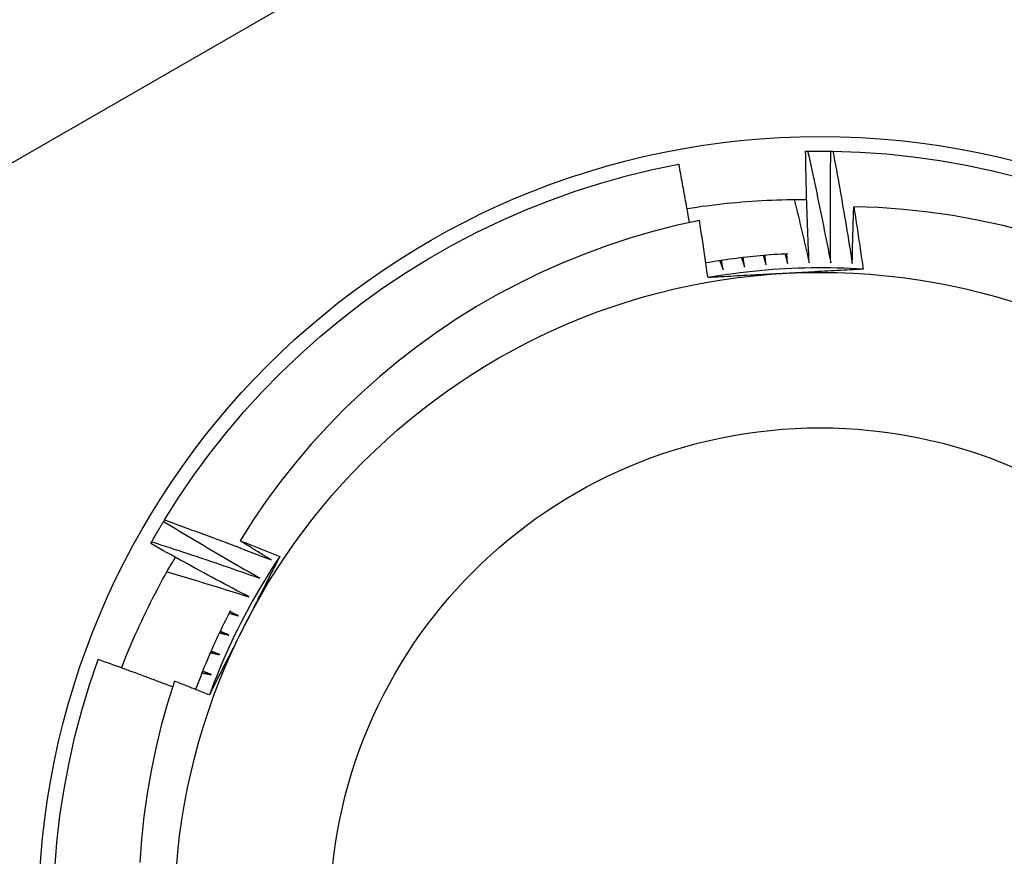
# Model space of a CAD drawing. Header units: inches. Extents: x 48.1 to 120.1, y 31.5 to 55.7.
# Tile 35 of 82: x 68.767 to 68.966, y 53.177 to 53.346. Entities that reach past the tile are written whole.
import ezdxf

# ---------------------------------------------------------------- set-up
doc = ezdxf.new("R2010")
doc.units = ezdxf.units.IN
doc.header["$MEASUREMENT"] = 0
doc.layers.add('Visible Edges(ANSI)', color=7, linetype='Continuous', lineweight=25)
doc.layers.add('Visible Tangent Edges(ANSI)', color=7, linetype='Continuous', lineweight=25)

msp = doc.modelspace()

# ---------------------------------------------------------------- linework, layer by layer
at = {"layer": 'Visible Edges(ANSI)'}
for p, q in [((68.92588, 53.31951), (68.92629, 53.31952)), ((68.931, 53.31953), (68.93141, 53.31952)), ((68.79569, 53.24439), (68.7959, 53.24475)), ((68.79312, 53.23997), (68.79332, 53.24033))]:
    msp.add_line(p, q, dxfattribs=at)
at = {"layer": 'Visible Edges(ANSI)', "flags": 128}
for points in [[(68.92659, 53.2969), (68.92655, 53.29785), (68.92651, 53.29879), (68.92647, 53.29973), (68.92643, 53.30067), (68.92639, 53.30161), (68.92635, 53.30255), (68.92631, 53.30349), (68.92628, 53.30444), (68.92624, 53.30538), (68.92621, 53.30632), (68.92618, 53.30726), (68.92615, 53.3082), (68.92612, 53.30915), (68.92609, 53.31009), (68.92607, 53.31103), (68.92604, 53.31197), (68.92602, 53.31292), (68.92599, 53.31386), (68.92597, 53.3148), (68.92595, 53.31574), (68.92593, 53.31669), (68.92591, 53.31763), (68.9259, 53.31857), (68.92588, 53.31951)], [(68.92629, 53.31952), (68.92649, 53.31952), (68.92669, 53.31953), (68.92688, 53.31953), (68.92708, 53.31953), (68.92728, 53.31953), (68.92747, 53.31954), (68.92767, 53.31954), (68.92786, 53.31954), (68.92806, 53.31954), (68.92826, 53.31954), (68.92845, 53.31954), (68.92865, 53.31954), (68.92884, 53.31954), (68.92904, 53.31954), (68.92924, 53.31954), (68.92943, 53.31954), (68.92963, 53.31954), (68.92982, 53.31954), (68.93002, 53.31954), (68.93022, 53.31954), (68.93041, 53.31953), (68.93061, 53.31953), (68.9308, 53.31953), (68.931, 53.31953)], [(68.92629, 53.31952), (68.9265, 53.31858), (68.92671, 53.31764), (68.92692, 53.3167), (68.92712, 53.31576), (68.92732, 53.31482), (68.92753, 53.31388), (68.92773, 53.31294), (68.92793, 53.312), (68.92813, 53.31106), (68.92832, 53.31012), (68.92852, 53.30918), (68.92872, 53.30823), (68.92891, 53.30729), (68.9291, 53.30635), (68.92929, 53.30541), (68.92948, 53.30446), (68.92967, 53.30352), (68.92986, 53.30258), (68.93005, 53.30163), (68.93023, 53.30069), (68.93042, 53.29974), (68.9306, 53.2988), (68.93079, 53.29785), (68.93097, 53.29691)], [(68.93097, 53.29691), (68.93095, 53.29785), (68.93094, 53.29879), (68.93093, 53.29973), (68.93092, 53.30067), (68.93092, 53.30162), (68.93091, 53.30256), (68.9309, 53.3035), (68.9309, 53.30444), (68.9309, 53.30539), (68.9309, 53.30633), (68.9309, 53.30727), (68.9309, 53.30821), (68.9309, 53.30916), (68.9309, 53.3101), (68.93091, 53.31104), (68.93091, 53.31198), (68.93092, 53.31293), (68.93093, 53.31387), (68.93094, 53.31481), (68.93095, 53.31576), (68.93096, 53.3167), (68.93097, 53.31764), (68.93099, 53.31858), (68.931, 53.31953)], [(68.93141, 53.31952), (68.93685, 53.31933), (68.94228, 53.31896), (68.94769, 53.31839), (68.95308, 53.31764), (68.95844, 53.3167), (68.96377, 53.31557), (68.96905, 53.31425)], [(68.93141, 53.31952), (68.93159, 53.31857), (68.93177, 53.31763), (68.93194, 53.31668), (68.93212, 53.31574), (68.93229, 53.31479), (68.93246, 53.31384), (68.93263, 53.3129), (68.9328, 53.31195), (68.93297, 53.311), (68.93313, 53.31006), (68.9333, 53.30911), (68.93346, 53.30816), (68.93362, 53.30721), (68.93379, 53.30626), (68.93395, 53.30531), (68.93411, 53.30437), (68.93426, 53.30342), (68.93442, 53.30247), (68.93458, 53.30152), (68.93473, 53.30057), (68.93489, 53.29962), (68.93504, 53.29867), (68.93519, 53.29771), (68.93534, 53.29676)], [(68.7959, 53.24475), (68.79881, 53.24935), (68.80187, 53.25384), (68.80509, 53.25823), (68.80847, 53.2625), (68.81198, 53.26665), (68.81565, 53.27068), (68.81945, 53.27457), (68.82338, 53.27833), (68.82745, 53.28195), (68.83163, 53.28543), (68.83594, 53.28875), (68.84036, 53.29193), (68.84489, 53.29494), (68.84952, 53.2978), (68.85425, 53.30049), (68.85907, 53.30302), (68.86398, 53.30537), (68.86896, 53.30756), (68.87402, 53.30956), (68.87915, 53.31139), (68.88433, 53.31304), (68.88957, 53.31451), (68.89486, 53.31579), (68.90019, 53.31688)], [(68.90235, 53.30505), (68.90226, 53.30554), (68.90217, 53.30604), (68.90209, 53.30653), (68.902, 53.30702), (68.90191, 53.30752), (68.90183, 53.30801), (68.90174, 53.3085), (68.90165, 53.309), (68.90156, 53.30949), (68.90147, 53.30998), (68.90138, 53.31048), (68.90129, 53.31097), (68.9012, 53.31146), (68.90111, 53.31196), (68.90102, 53.31245), (68.90093, 53.31294), (68.90084, 53.31343), (68.90075, 53.31393), (68.90066, 53.31442), (68.90057, 53.31491), (68.90047, 53.31541), (68.90038, 53.3159), (68.90029, 53.31639), (68.90019, 53.31688)], [(68.90185, 53.3079), (68.90285, 53.30805), (68.90385, 53.3082), (68.90486, 53.30835), (68.90586, 53.30848), (68.90687, 53.30861), (68.90788, 53.30873), (68.90889, 53.30885), (68.9099, 53.30896), (68.91091, 53.30906), (68.91192, 53.30915), (68.91293, 53.30924), (68.91394, 53.30932), (68.91495, 53.30939), (68.91596, 53.30946), (68.91698, 53.30952), (68.91799, 53.30957), (68.919, 53.30961), (68.92002, 53.30965), (68.92103, 53.30968), (68.92204, 53.3097), (68.92306, 53.30972), (68.92407, 53.30973), (68.92509, 53.30973), (68.9261, 53.30973)], [(68.92359, 53.30973), (68.92372, 53.30919), (68.92385, 53.30866), (68.92398, 53.30813), (68.9241, 53.30759), (68.92423, 53.30706), (68.92436, 53.30653), (68.92449, 53.30599), (68.92461, 53.30546), (68.92474, 53.30493), (68.92487, 53.30439), (68.92499, 53.30386), (68.92512, 53.30332), (68.92524, 53.30279), (68.92537, 53.30225), (68.92549, 53.30172), (68.92561, 53.30119), (68.92574, 53.30065), (68.92586, 53.30012), (68.92598, 53.29958), (68.92611, 53.29905), (68.92623, 53.29851), (68.92635, 53.29798), (68.92647, 53.29744), (68.92659, 53.2969)], [(68.93534, 53.29676), (68.93535, 53.29724), (68.93536, 53.29772), (68.93537, 53.2982), (68.93538, 53.29868), (68.93539, 53.29916), (68.9354, 53.29964), (68.93541, 53.30012), (68.93542, 53.3006), (68.93543, 53.30108), (68.93545, 53.30156), (68.93546, 53.30204), (68.93547, 53.30251), (68.93548, 53.30299), (68.9355, 53.30347), (68.93551, 53.30395), (68.93553, 53.30443), (68.93554, 53.30491), (68.93555, 53.30539), (68.93557, 53.30587), (68.93558, 53.30635), (68.9356, 53.30683), (68.93562, 53.30731), (68.93563, 53.30779), (68.93565, 53.30827)], [(68.97052, 53.30327), (68.96561, 53.30451), (68.96067, 53.30557), (68.9557, 53.30646), (68.95071, 53.30717), (68.9457, 53.30771), (68.94068, 53.30808), (68.93565, 53.30827)], [(68.93565, 53.30827), (68.93573, 53.30774), (68.93581, 53.30721), (68.9359, 53.30668), (68.93598, 53.30616), (68.93606, 53.30563), (68.93614, 53.3051), (68.93622, 53.30457), (68.9363, 53.30404), (68.93638, 53.30352), (68.93646, 53.30299), (68.93654, 53.30246), (68.93662, 53.30193), (68.9367, 53.3014), (68.93678, 53.30088), (68.93686, 53.30035), (68.93693, 53.29982), (68.93701, 53.29929), (68.93709, 53.29876), (68.93716, 53.29823), (68.93724, 53.29771), (68.93732, 53.29718), (68.93739, 53.29665), (68.93747, 53.29612), (68.93754, 53.29559)], [(68.90435, 53.30547), (68.89959, 53.30443), (68.89488, 53.30322), (68.89021, 53.30186), (68.88559, 53.30035), (68.88103, 53.29867), (68.87653, 53.29685), (68.87208, 53.29487), (68.86771, 53.29273), (68.86341, 53.29045), (68.85918, 53.28801), (68.85504, 53.28544), (68.85099, 53.28272), (68.84705, 53.27988), (68.8432, 53.2769), (68.83947, 53.27379), (68.83584, 53.27056), (68.83233, 53.2672), (68.82893, 53.26372), (68.82565, 53.26013), (68.8225, 53.25642), (68.81947, 53.2526), (68.81657, 53.24867), (68.81382, 53.24466), (68.81121, 53.24055)], [(68.90609, 53.2939), (68.90602, 53.29439), (68.90595, 53.29487), (68.90588, 53.29535), (68.90581, 53.29583), (68.90574, 53.29632), (68.90567, 53.2968), (68.9056, 53.29728), (68.90553, 53.29776), (68.90546, 53.29824), (68.90539, 53.29873), (68.90531, 53.29921), (68.90524, 53.29969), (68.90517, 53.30017), (68.9051, 53.30065), (68.90502, 53.30114), (68.90495, 53.30162), (68.90488, 53.3021), (68.9048, 53.30258), (68.90473, 53.30306), (68.90465, 53.30354), (68.90458, 53.30402), (68.9045, 53.30451), (68.90442, 53.30499), (68.90435, 53.30547)], [(68.92226, 53.29871), (68.92156, 53.29868), (68.92087, 53.29864), (68.92017, 53.29859), (68.91948, 53.29855), (68.91878, 53.2985), (68.91809, 53.29844), (68.91739, 53.29839), (68.9167, 53.29833), (68.91601, 53.29826), (68.91531, 53.29819), (68.91462, 53.29812), (68.91393, 53.29805), (68.91324, 53.29797), (68.91255, 53.29789), (68.91186, 53.2978), (68.91117, 53.29771), (68.91048, 53.29762), (68.90979, 53.29752), (68.9091, 53.29742), (68.90841, 53.29732), (68.90772, 53.29721), (68.90703, 53.2971), (68.90635, 53.29699), (68.90566, 53.29687)], [(68.92172, 53.29868), (68.92174, 53.2986), (68.92176, 53.29852), (68.92178, 53.29844), (68.9218, 53.29836), (68.92182, 53.29828), (68.92184, 53.2982), (68.92186, 53.29812), (68.92188, 53.29804), (68.92191, 53.29796), (68.92193, 53.29788), (68.92195, 53.2978), (68.92197, 53.29772), (68.92199, 53.29764), (68.92201, 53.29756), (68.92203, 53.29748), (68.92205, 53.2974), (68.92207, 53.29732), (68.92209, 53.29724), (68.92211, 53.29716), (68.92214, 53.29708), (68.92216, 53.297), (68.92218, 53.29692), (68.9222, 53.29684), (68.92222, 53.29676)], [(68.92222, 53.29676), (68.92221, 53.29684), (68.92221, 53.29692), (68.9222, 53.297), (68.92219, 53.29708), (68.92219, 53.29716), (68.92218, 53.29724), (68.92217, 53.29733), (68.92217, 53.29741), (68.92216, 53.29749), (68.92216, 53.29757), (68.92215, 53.29765), (68.92214, 53.29773), (68.92214, 53.29781), (68.92213, 53.29789), (68.92212, 53.29797), (68.92212, 53.29805), (68.92211, 53.29814), (68.9221, 53.29822), (68.9221, 53.2983), (68.92209, 53.29838), (68.92209, 53.29846), (68.92208, 53.29854), (68.92207, 53.29862), (68.92207, 53.2987)], [(68.90847, 53.29733), (68.9085, 53.29725), (68.90853, 53.29717), (68.90856, 53.29709), (68.90859, 53.29702), (68.90862, 53.29694), (68.90865, 53.29686), (68.90868, 53.29678), (68.9087, 53.29671), (68.90873, 53.29663), (68.90876, 53.29655), (68.90879, 53.29647), (68.90882, 53.29639), (68.90885, 53.29632), (68.90888, 53.29624), (68.90891, 53.29616), (68.90894, 53.29608), (68.90896, 53.29601), (68.90899, 53.29593), (68.90902, 53.29585), (68.90905, 53.29577), (68.90908, 53.29569), (68.90911, 53.29562), (68.90914, 53.29554), (68.90916, 53.29546)], [(68.90916, 53.29546), (68.90915, 53.29554), (68.90914, 53.29562), (68.90912, 53.2957), (68.90911, 53.29578), (68.90909, 53.29586), (68.90908, 53.29594), (68.90906, 53.29602), (68.90905, 53.2961), (68.90904, 53.29618), (68.90902, 53.29626), (68.90901, 53.29634), (68.90899, 53.29642), (68.90898, 53.2965), (68.90896, 53.29658), (68.90895, 53.29666), (68.90894, 53.29674), (68.90892, 53.29682), (68.90891, 53.2969), (68.90889, 53.29698), (68.90888, 53.29706), (68.90886, 53.29714), (68.90885, 53.29722), (68.90884, 53.2973), (68.90882, 53.29738)], [(68.91287, 53.29792), (68.9129, 53.29785), (68.91292, 53.29777), (68.91295, 53.29769), (68.91298, 53.29761), (68.913, 53.29753), (68.91303, 53.29745), (68.91306, 53.29737), (68.91308, 53.2973), (68.91311, 53.29722), (68.91313, 53.29714), (68.91316, 53.29706), (68.91319, 53.29698), (68.91321, 53.2969), (68.91324, 53.29682), (68.91327, 53.29674), (68.91329, 53.29667), (68.91332, 53.29659), (68.91334, 53.29651), (68.91337, 53.29643), (68.9134, 53.29635), (68.91342, 53.29627), (68.91345, 53.29619), (68.91348, 53.29612), (68.9135, 53.29604)], [(68.9135, 53.29604), (68.91349, 53.29612), (68.91348, 53.2962), (68.91347, 53.29628), (68.91345, 53.29636), (68.91344, 53.29644), (68.91343, 53.29652), (68.91342, 53.2966), (68.91341, 53.29668), (68.9134, 53.29676), (68.91338, 53.29684), (68.91337, 53.29692), (68.91336, 53.297), (68.91335, 53.29708), (68.91334, 53.29716), (68.91333, 53.29724), (68.91331, 53.29732), (68.9133, 53.2974), (68.91329, 53.29748), (68.91328, 53.29756), (68.91327, 53.29764), (68.91326, 53.29772), (68.91324, 53.29781), (68.91323, 53.29789), (68.91322, 53.29797)], [(68.91729, 53.29838), (68.91731, 53.2983), (68.91734, 53.29822), (68.91736, 53.29814), (68.91738, 53.29806), (68.91741, 53.29798), (68.91743, 53.2979), (68.91745, 53.29782), (68.91748, 53.29774), (68.9175, 53.29766), (68.91752, 53.29758), (68.91755, 53.2975), (68.91757, 53.29742), (68.9176, 53.29734), (68.91762, 53.29726), (68.91764, 53.29719), (68.91767, 53.29711), (68.91769, 53.29703), (68.91771, 53.29695), (68.91774, 53.29687), (68.91776, 53.29679), (68.91778, 53.29671), (68.91781, 53.29663), (68.91783, 53.29655), (68.91785, 53.29647)], [(68.91785, 53.29647), (68.91785, 53.29655), (68.91784, 53.29663), (68.91783, 53.29671), (68.91782, 53.29679), (68.91781, 53.29687), (68.9178, 53.29695), (68.91779, 53.29703), (68.91778, 53.29712), (68.91777, 53.2972), (68.91776, 53.29728), (68.91775, 53.29736), (68.91775, 53.29744), (68.91774, 53.29752), (68.91773, 53.2976), (68.91772, 53.29768), (68.91771, 53.29776), (68.9177, 53.29784), (68.91769, 53.29792), (68.91768, 53.298), (68.91767, 53.29808), (68.91766, 53.29816), (68.91766, 53.29825), (68.91765, 53.29833), (68.91764, 53.29841)], [(68.93754, 53.29559), (68.93623, 53.29567), (68.93491, 53.29573), (68.9336, 53.29579), (68.93229, 53.29583), (68.93097, 53.29585), (68.92965, 53.29587), (68.92834, 53.29587), (68.92702, 53.29585), (68.92571, 53.29583), (68.92439, 53.29579), (68.92308, 53.29574), (68.92177, 53.29567), (68.92045, 53.2956), (68.91914, 53.29551), (68.91783, 53.2954), (68.91652, 53.29529), (68.91521, 53.29516), (68.9139, 53.29501), (68.91259, 53.29486), (68.91129, 53.29469), (68.90999, 53.29451), (68.90869, 53.29431), (68.90739, 53.29411), (68.90609, 53.29389)], [(68.9219, 53.29475), (68.92124, 53.29472), (68.92058, 53.29468), (68.91992, 53.29465), (68.91926, 53.29461), (68.9186, 53.29458), (68.91794, 53.29454), (68.91728, 53.29451), (68.91662, 53.29447), (68.91596, 53.29444), (68.9153, 53.2944), (68.91464, 53.29437), (68.91398, 53.29433), (68.91332, 53.2943), (68.91266, 53.29426), (68.91201, 53.29422), (68.91135, 53.29419), (68.91069, 53.29415), (68.91003, 53.29412), (68.90938, 53.29408), (68.90872, 53.29405), (68.90806, 53.29401), (68.9074, 53.29398), (68.90675, 53.29394), (68.90609, 53.2939)], [(68.93754, 53.29559), (68.93689, 53.29556), (68.93624, 53.29552), (68.93559, 53.29548), (68.93494, 53.29545), (68.93429, 53.29541), (68.93364, 53.29538), (68.93299, 53.29534), (68.93234, 53.29531), (68.93169, 53.29527), (68.93104, 53.29524), (68.93039, 53.2952), (68.92973, 53.29517), (68.92908, 53.29513), (68.92843, 53.2951), (68.92778, 53.29506), (68.92713, 53.29503), (68.92647, 53.29499), (68.92582, 53.29496), (68.92517, 53.29493), (68.92452, 53.29489), (68.92386, 53.29486), (68.92321, 53.29482), (68.92255, 53.29479), (68.9219, 53.29475)], [(68.7959, 53.24475), (68.79681, 53.24442), (68.79771, 53.2441), (68.79862, 53.24377), (68.79952, 53.24344), (68.80043, 53.24311), (68.80133, 53.24278), (68.80223, 53.24245), (68.80314, 53.24212), (68.80404, 53.24179), (68.80494, 53.24145), (68.80584, 53.24112), (68.80674, 53.24078), (68.80764, 53.24044), (68.80854, 53.2401), (68.80944, 53.23976), (68.81034, 53.23942), (68.81124, 53.23908), (68.81214, 53.23873), (68.81304, 53.23839), (68.81394, 53.23804), (68.81484, 53.2377), (68.81573, 53.23735), (68.81663, 53.237), (68.81753, 53.23665)], [(68.79332, 53.24033), (68.79341, 53.2405), (68.79351, 53.24067), (68.79361, 53.24084), (68.7937, 53.24101), (68.7938, 53.24118), (68.7939, 53.24135), (68.794, 53.24152), (68.79409, 53.24169), (68.79419, 53.24186), (68.79429, 53.24203), (68.79439, 53.2422), (68.79449, 53.24237), (68.79459, 53.24254), (68.79469, 53.24271), (68.79479, 53.24288), (68.79489, 53.24304), (68.79498, 53.24321), (68.79508, 53.24338), (68.79518, 53.24355), (68.79529, 53.24372), (68.79539, 53.24389), (68.79549, 53.24406), (68.79559, 53.24422), (68.79569, 53.24439)], [(68.8152, 53.23294), (68.81438, 53.23341), (68.81356, 53.23388), (68.81274, 53.23434), (68.81192, 53.23481), (68.81111, 53.23528), (68.81029, 53.23575), (68.80947, 53.23622), (68.80866, 53.23669), (68.80784, 53.23717), (68.80703, 53.23764), (68.80622, 53.23812), (68.8054, 53.23859), (68.80459, 53.23907), (68.80378, 53.23955), (68.80297, 53.24003), (68.80215, 53.24051), (68.80134, 53.24099), (68.80053, 53.24147), (68.79973, 53.24196), (68.79892, 53.24244), (68.79811, 53.24293), (68.7973, 53.24341), (68.79649, 53.2439), (68.79569, 53.24439)], [(68.81299, 53.22917), (68.81216, 53.22961), (68.81132, 53.23004), (68.81049, 53.23048), (68.80966, 53.23092), (68.80883, 53.23137), (68.80799, 53.23181), (68.80716, 53.23225), (68.80633, 53.2327), (68.8055, 53.23314), (68.80467, 53.23359), (68.80384, 53.23404), (68.80301, 53.23449), (68.80219, 53.23494), (68.80136, 53.23539), (68.80053, 53.23584), (68.79971, 53.2363), (68.79888, 53.23675), (68.79806, 53.23721), (68.79723, 53.23767), (68.79641, 53.23812), (68.79558, 53.23858), (68.79476, 53.23904), (68.79394, 53.2395), (68.79312, 53.23997)], [(68.79332, 53.24033), (68.79423, 53.24003), (68.79515, 53.23974), (68.79606, 53.23944), (68.79698, 53.23914), (68.79789, 53.23884), (68.79881, 53.23854), (68.79972, 53.23824), (68.80063, 53.23794), (68.80155, 53.23764), (68.80246, 53.23733), (68.80337, 53.23703), (68.80428, 53.23672), (68.80519, 53.23641), (68.80611, 53.2361), (68.80702, 53.23579), (68.80793, 53.23548), (68.80884, 53.23517), (68.80975, 53.23485), (68.81066, 53.23454), (68.81157, 53.23422), (68.81247, 53.2339), (68.81338, 53.23359), (68.81429, 53.23327), (68.8152, 53.23294)], [(68.81121, 53.24055), (68.81154, 53.24042), (68.81188, 53.24029), (68.81222, 53.24016), (68.81255, 53.24002), (68.81289, 53.23989), (68.81322, 53.23976), (68.81356, 53.23963), (68.81389, 53.2395), (68.81423, 53.23936), (68.81456, 53.23923), (68.8149, 53.2391), (68.81523, 53.23897), (68.81557, 53.23883), (68.8159, 53.2387), (68.81624, 53.23857), (68.81657, 53.23843), (68.81691, 53.2383), (68.81724, 53.23816), (68.81758, 53.23803), (68.81791, 53.2379), (68.81825, 53.23776), (68.81858, 53.23763), (68.81892, 53.23749), (68.81925, 53.23736)], [(68.81753, 53.23665), (68.81726, 53.23681), (68.817, 53.23697), (68.81674, 53.23713), (68.81647, 53.23729), (68.81621, 53.23746), (68.81594, 53.23762), (68.81568, 53.23778), (68.81542, 53.23794), (68.81515, 53.2381), (68.81489, 53.23827), (68.81463, 53.23843), (68.81436, 53.23859), (68.8141, 53.23875), (68.81384, 53.23892), (68.81357, 53.23908), (68.81331, 53.23924), (68.81305, 53.23941), (68.81278, 53.23957), (68.81252, 53.23973), (68.81226, 53.2399), (68.812, 53.24006), (68.81173, 53.24022), (68.81147, 53.24039), (68.81121, 53.24055)], [(68.78718, 53.21475), (68.78756, 53.21572), (68.78795, 53.21669), (68.78834, 53.21765), (68.78874, 53.21861), (68.78914, 53.21956), (68.78955, 53.22052), (68.78997, 53.22147), (68.7904, 53.22242), (68.79083, 53.22336), (68.79127, 53.22431), (68.79172, 53.22525), (68.79217, 53.22618), (68.79263, 53.22712), (68.79309, 53.22805), (68.79356, 53.22898), (68.79404, 53.2299), (68.79453, 53.23082), (68.79502, 53.23174), (68.79551, 53.23266), (68.79602, 53.23357), (68.79653, 53.23448), (68.79705, 53.23538), (68.79757, 53.23629), (68.7981, 53.23718)], [(68.81925, 53.23736), (68.81853, 53.23626), (68.81781, 53.23515), (68.81711, 53.23404), (68.81642, 53.23292), (68.81574, 53.2318), (68.81507, 53.23066), (68.81441, 53.22953), (68.81376, 53.22838), (68.81313, 53.22723), (68.8125, 53.22607), (68.81189, 53.22491), (68.81129, 53.22374), (68.8107, 53.22256), (68.81012, 53.22138), (68.80956, 53.22019), (68.809, 53.219), (68.80846, 53.2178), (68.80793, 53.21659), (68.80741, 53.21539), (68.8069, 53.21417), (68.80641, 53.21295), (68.80593, 53.21173), (68.80546, 53.2105), (68.805, 53.20927)], [(68.81925, 53.23736), (68.81896, 53.23678), (68.81866, 53.2362), (68.81837, 53.23561), (68.81807, 53.23503), (68.81778, 53.23445), (68.81748, 53.23387), (68.81719, 53.23329), (68.81689, 53.23271), (68.8166, 53.23213), (68.8163, 53.23155), (68.81601, 53.23097), (68.81571, 53.23038), (68.81542, 53.2298), (68.81512, 53.22922), (68.81482, 53.22864), (68.81453, 53.22806), (68.81423, 53.22747), (68.81394, 53.22689), (68.81364, 53.22631), (68.81334, 53.22573), (68.81305, 53.22514), (68.81275, 53.22456), (68.81245, 53.22398), (68.81215, 53.22339)], [(68.79639, 53.23423), (68.79709, 53.23403), (68.79778, 53.23383), (68.79847, 53.23362), (68.79917, 53.23342), (68.79986, 53.23321), (68.80055, 53.233), (68.80124, 53.2328), (68.80194, 53.23259), (68.80263, 53.23238), (68.80332, 53.23217), (68.80401, 53.23196), (68.8047, 53.23175), (68.8054, 53.23154), (68.80609, 53.23132), (68.80678, 53.23111), (68.80747, 53.2309), (68.80816, 53.23068), (68.80885, 53.23047), (68.80954, 53.23025), (68.81023, 53.23004), (68.81092, 53.22982), (68.81161, 53.2296), (68.8123, 53.22939), (68.81299, 53.22917)], [(68.80924, 53.22634), (68.80891, 53.22569), (68.80858, 53.22504), (68.80825, 53.22439), (68.80793, 53.22374), (68.80761, 53.22309), (68.80729, 53.22244), (68.80698, 53.22178), (68.80667, 53.22112), (68.80636, 53.22046), (68.80606, 53.2198), (68.80576, 53.21914), (68.80547, 53.21848), (68.80517, 53.21781), (68.80489, 53.21714), (68.8046, 53.21647), (68.80432, 53.2158), (68.80404, 53.21513), (68.80377, 53.21446), (68.8035, 53.21378), (68.80323, 53.21311), (68.80297, 53.21243), (68.80271, 53.21175), (68.80246, 53.21107), (68.8022, 53.21039)], [(68.80899, 53.22586), (68.80907, 53.22583), (68.80915, 53.22581), (68.80923, 53.22579), (68.80931, 53.22577), (68.80939, 53.22575), (68.80947, 53.22572), (68.80955, 53.2257), (68.80963, 53.22568), (68.80971, 53.22566), (68.80979, 53.22563), (68.80987, 53.22561), (68.80995, 53.22559), (68.81003, 53.22557), (68.81011, 53.22554), (68.81019, 53.22552), (68.81027, 53.2255), (68.81035, 53.22548), (68.81043, 53.22545), (68.81051, 53.22543), (68.81059, 53.22541), (68.81067, 53.22539), (68.81075, 53.22536), (68.81083, 53.22534), (68.81091, 53.22532)], [(68.81091, 53.22532), (68.81084, 53.22535), (68.81076, 53.22539), (68.81069, 53.22543), (68.81062, 53.22546), (68.81055, 53.2255), (68.81047, 53.22553), (68.8104, 53.22557), (68.81033, 53.2256), (68.81025, 53.22564), (68.81018, 53.22567), (68.81011, 53.22571), (68.81003, 53.22574), (68.80996, 53.22578), (68.80989, 53.22581), (68.80981, 53.22585), (68.80974, 53.22589), (68.80967, 53.22592), (68.80959, 53.22596), (68.80952, 53.22599), (68.80945, 53.22603), (68.80938, 53.22606), (68.8093, 53.2261), (68.80923, 53.22613), (68.80916, 53.22617)], [(68.81215, 53.22339), (68.81185, 53.2228), (68.81155, 53.22221), (68.81125, 53.22162), (68.81095, 53.22103), (68.81065, 53.22044), (68.81035, 53.21985), (68.81006, 53.21926), (68.80976, 53.21868), (68.80946, 53.21809), (68.80916, 53.2175), (68.80886, 53.21691), (68.80856, 53.21632), (68.80826, 53.21574), (68.80796, 53.21515), (68.80766, 53.21456), (68.80737, 53.21397), (68.80707, 53.21339), (68.80677, 53.2128), (68.80647, 53.21221), (68.80617, 53.21162), (68.80588, 53.21104), (68.80558, 53.21045), (68.80528, 53.20986), (68.80498, 53.20928)], [(68.80702, 53.22188), (68.80711, 53.22186), (68.80719, 53.22184), (68.80727, 53.22182), (68.80735, 53.2218), (68.80743, 53.22178), (68.80751, 53.22176), (68.80759, 53.22174), (68.80767, 53.22172), (68.80775, 53.2217), (68.80783, 53.22168), (68.80791, 53.22166), (68.80799, 53.22164), (68.80807, 53.22162), (68.80815, 53.2216), (68.80823, 53.22158), (68.80831, 53.22156), (68.80839, 53.22154), (68.80847, 53.22152), (68.80855, 53.2215), (68.80864, 53.22148), (68.80872, 53.22146), (68.8088, 53.22144), (68.80888, 53.22143), (68.80896, 53.22141)], [(68.80896, 53.22141), (68.80888, 53.22144), (68.80881, 53.22147), (68.80873, 53.2215), (68.80866, 53.22154), (68.80859, 53.22157), (68.80851, 53.2216), (68.80844, 53.22164), (68.80836, 53.22167), (68.80829, 53.2217), (68.80821, 53.22173), (68.80814, 53.22177), (68.80807, 53.2218), (68.80799, 53.22183), (68.80792, 53.22187), (68.80784, 53.2219), (68.80777, 53.22193), (68.8077, 53.22197), (68.80762, 53.222), (68.80755, 53.22203), (68.80747, 53.22206), (68.8074, 53.2221), (68.80732, 53.22213), (68.80725, 53.22216), (68.80718, 53.2222)], [(68.80519, 53.21784), (68.80527, 53.21782), (68.80535, 53.2178), (68.80543, 53.21779), (68.80551, 53.21777), (68.80559, 53.21775), (68.80567, 53.21774), (68.80575, 53.21772), (68.80584, 53.2177), (68.80592, 53.21769), (68.806, 53.21767), (68.80608, 53.21765), (68.80616, 53.21763), (68.80624, 53.21762), (68.80632, 53.2176), (68.8064, 53.21758), (68.80648, 53.21757), (68.80657, 53.21755), (68.80665, 53.21753), (68.80673, 53.21751), (68.80681, 53.2175), (68.80689, 53.21748), (68.80697, 53.21746), (68.80705, 53.21745), (68.80713, 53.21743)], [(68.80713, 53.21743), (68.80706, 53.21746), (68.80698, 53.21749), (68.80691, 53.21752), (68.80683, 53.21755), (68.80676, 53.21758), (68.80668, 53.21761), (68.80661, 53.21764), (68.80653, 53.21767), (68.80646, 53.2177), (68.80638, 53.21773), (68.80631, 53.21776), (68.80623, 53.21779), (68.80616, 53.21782), (68.80608, 53.21786), (68.806, 53.21789), (68.80593, 53.21792), (68.80585, 53.21795), (68.80578, 53.21798), (68.8057, 53.21801), (68.80563, 53.21804), (68.80555, 53.21807), (68.80548, 53.2181), (68.8054, 53.21813), (68.80533, 53.21816)], [(68.77363, 53.17397), (68.77408, 53.17939), (68.77471, 53.1848), (68.77553, 53.19017), (68.77654, 53.19552), (68.77773, 53.20083), (68.77911, 53.2061), (68.78068, 53.21131), (68.78242, 53.21646)], [(68.79754, 53.21091), (68.79691, 53.21115), (68.79629, 53.21138), (68.79566, 53.21162), (68.79503, 53.21186), (68.7944, 53.21209), (68.79377, 53.21233), (68.79315, 53.21256), (68.79252, 53.2128), (68.79189, 53.21303), (68.79126, 53.21326), (68.79063, 53.2135), (68.79, 53.21373), (68.78937, 53.21396), (68.78874, 53.21419), (68.78811, 53.21442), (68.78748, 53.21465), (68.78684, 53.21488), (68.78621, 53.2151), (68.78558, 53.21533), (68.78495, 53.21556), (68.78432, 53.21579), (68.78369, 53.21601), (68.78305, 53.21624), (68.78242, 53.21646)], [(68.80348, 53.21374), (68.80356, 53.21373), (68.80365, 53.21371), (68.80373, 53.2137), (68.80381, 53.21368), (68.80389, 53.21367), (68.80397, 53.21365), (68.80405, 53.21364), (68.80414, 53.21363), (68.80422, 53.21361), (68.8043, 53.2136), (68.80438, 53.21358), (68.80446, 53.21357), (68.80454, 53.21355), (68.80463, 53.21354), (68.80471, 53.21352), (68.80479, 53.21351), (68.80487, 53.2135), (68.80495, 53.21348), (68.80503, 53.21347), (68.80512, 53.21345), (68.8052, 53.21344), (68.80528, 53.21342), (68.80536, 53.21341), (68.80544, 53.21339)], [(68.80544, 53.21339), (68.80537, 53.21342), (68.80529, 53.21345), (68.80521, 53.21348), (68.80514, 53.21351), (68.80506, 53.21353), (68.80498, 53.21356), (68.80491, 53.21359), (68.80483, 53.21362), (68.80476, 53.21365), (68.80468, 53.21367), (68.8046, 53.2137), (68.80453, 53.21373), (68.80445, 53.21376), (68.80437, 53.21379), (68.8043, 53.21381), (68.80422, 53.21384), (68.80415, 53.21387), (68.80407, 53.2139), (68.80399, 53.21393), (68.80392, 53.21395), (68.80384, 53.21398), (68.80376, 53.21401), (68.80369, 53.21404), (68.80361, 53.21407)], [(68.79793, 53.21207), (68.79651, 53.20759), (68.79524, 53.20307), (68.79413, 53.1985), (68.79317, 53.19391), (68.79237, 53.18929), (68.79172, 53.18465), (68.79124, 53.17999), (68.79091, 53.17532)], [(68.80498, 53.20928), (68.80469, 53.20939), (68.8044, 53.20951), (68.8041, 53.20963), (68.80381, 53.20975), (68.80352, 53.20986), (68.80322, 53.20998), (68.80293, 53.2101), (68.80263, 53.21022), (68.80234, 53.21033), (68.80205, 53.21045), (68.80175, 53.21057), (68.80146, 53.21068), (68.80116, 53.2108), (68.80087, 53.21091), (68.80058, 53.21103), (68.80028, 53.21115), (68.79999, 53.21126), (68.79969, 53.21138), (68.7994, 53.21149), (68.7991, 53.21161), (68.79881, 53.21172), (68.79851, 53.21184), (68.79822, 53.21195), (68.79793, 53.21207)]]:
    msp.add_lwpolyline(points, dxfattribs=at)
at = {"layer": 'Visible Edges(ANSI)'}
for radius in [0.34516, 0.15846, 0.13091]:
    msp.add_circle((68.92883, 53.16403), radius, dxfattribs=at)
at = {"layer": 'Visible Tangent Edges(ANSI)'}
msp.add_line((68.71426, 53.28791), (68.92883, 53.41179), dxfattribs=at)
for radius in [0.33084, 0.09941]:
    msp.add_circle((68.92883, 53.16403), radius, dxfattribs=at)

doc.saveas('drawing.dxf')
